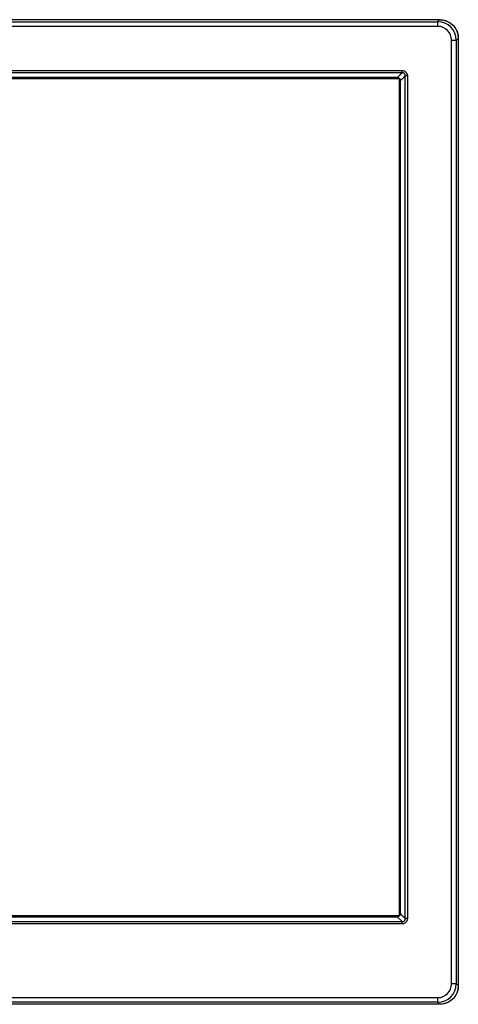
# Model space of a CAD drawing. Header units: centimetres. Extents: x 74448 to 96987, y -37016 to -10817.
# Tile 133 of 174: x 78987 to 79004, y -23441 to -23403. Entities that reach past the tile are written whole.
import ezdxf

# ---------------------------------------------------------------- set-up
doc = ezdxf.new("R2010")
doc.units = ezdxf.units.CM
doc.header["$LTSCALE"] = 0.02
doc.layers.get('0').update_dxf_attribs({"color": 8, "lineweight": 13})
doc.layers.add('CCTV', color=7, linetype='Continuous', lineweight=25)

# ---------------------------------------------------------------- blocks, each defined once
blk = doc.blocks.new('AAT_LCD')
at = {"linetype": 'Continuous'}
for p, q in [((21.5, 1410.5, -1912.3), (1832.5, 1410.5, -1912.3)), ((21.6, 1410.5, -1912.3), (1832.4, 1410.5, -1912.3)), ((23.9, 1408.1, -1912.3), (1830.1, 1408.1, -1912.3)), ((1830.1, 1402.7, -1912.3), (23.9, 1402.7, -1912.3)), ((1830.1, 1408.1, -1912.3), (1832.4, 1410.5, -1912.3)), ((1830.1, 1408.1, -1912.3), (1830.1, 1402.7, -1912.3)), ((1832.4, 1410.5, -1912.3), (1832.5, 1410.5, -1912.3)), ((1832.4, 1410.5, -1912.3), (1832.5, 1410.5, -1912.3)), ((1832.4, 1410.5, -1912.3), (1832.5, 1410.5, -1912.3)), ((1854, 1388.9, -1912.3), (1851.7, 1386.6, -1912.3)), ((1854, 1388.9, -1912.3), (1854, 294.4, -1912.3)), ((1854, 1388.9, -1912.3), (1854, 294.4, -1912.3)), ((1846.3, 296.8, -1912.3), (1846.3, 1386.6, -1912.3)), ((1851.7, 1386.6, -1912.3), (1846.3, 1386.6, -1912.3)), ((1851.7, 1386.6, -1912.3), (1851.7, 296.8, -1912.3)), ((64.9, 1351.7, -1912.3), (1789.1, 1351.7, -1912.3)), ((1789.1, 1349.1, -1912.3), (64.9, 1349.1, -1912.3)), ((68, 1342.4, -1912.3), (1786, 1342.4, -1912.3)), ((1786, 1342.4, -1912.3), (68, 1342.4, -1912.3)), ((1783.5, 1343.5, -1912.3), (70.5, 1343.5, -1912.3)), ((1786, 1342.4, -1912.3), (1786, 375.1, -1912.3)), ((1786, 375.1, -1912.3), (1786, 1342.4, -1912.3)), ((1789.1, 1349.1, -1912.3), (1789.1, 1351.7, -1912.3)), ((1792.7, 372, -1912.3), (1792.7, 1345.5, -1912.3)), ((1795.2, 1345.5, -1912.3), (1792.7, 1345.5, -1912.3)), ((1795.2, 1345.5, -1912.3), (1795.2, 372, -1912.3)), ((1787.1, 377.6, -1912.3), (1787.1, 1339.9, -1912.3)), ((64.9, 368.4, -1912.3), (1789.1, 368.4, -1912.3)), ((1789.1, 365.9, -1912.3), (64.9, 365.9, -1912.3)), ((1786, 375.1, -1912.3), (68, 375.1, -1912.3)), ((68, 375.1, -1912.3), (1786, 375.1, -1912.3)), ((70.5, 374, -1912.3), (1783.5, 374, -1912.3)), ((1789.1, 368.4, -1912.3), (1783.5, 374, -1912.3)), ((1789.1, 365.9, -1912.3), (1789.1, 368.4, -1912.3)), ((1795.2, 372, -1912.3), (1792.7, 372, -1912.3)), ((1846.3, 296.8, -1912.3), (1851.7, 296.8, -1912.3)), ((1851.7, 296.8, -1912.3), (1854, 294.4, -1912.3)), ((1854, 294.4, -1912.3), (1854, 294.4, -1912.3)), ((1854, 294.4, -1912.3), (1854, 294.4, -1912.3)), ((1854, 294.4, -1912.3), (1854, 294.4, -1912.3)), ((23.9, 280.6, -1912.3), (1830.1, 280.6, -1912.3)), ((1830.1, 275.2, -1912.3), (23.9, 275.2, -1912.3)), ((1830.1, 280.6, -1912.3), (1830.1, 275.2, -1912.3)), ((1832.4, 272.9, -1912.3), (1830.1, 275.2, -1912.3)), ((1832.4, 272.9, -1912.3), (1197.7, 272.9, -1912.3))]:
    blk.add_line(p, q, dxfattribs=at)
for centre, major_axis, ratio, start_param, end_param in [((1830, 1386.5, -1912.3), (15.3, 15.3), 0.998133, 5.499651, 7.06672), ((1830, 1386.5, -1912.3), (11.5, 11.5), 0.99628, 5.499651, 7.06672), ((1830, 296.8, -1912.3), (11.5, -11.5), 0.99628, 5.499651, 7.06672), ((1830, 296.8, -1912.3), (-15.3, 15.3), 0.998133, 2.358058, 3.925127)]:
    blk.add_ellipse(centre, major_axis=major_axis, ratio=ratio, start_param=start_param, end_param=end_param, dxfattribs=at)
at = {"linetype": 'Continuous', "extrusion": (0, 0, -1)}
for centre, major_axis in [((1832.4, 1388.8, -1912.3), (15.3, 15.3)), ((1832.4, 294.5, -1912.3), (15.3, -15.3))]:
    blk.add_ellipse(centre, major_axis=major_axis, ratio=0.99628, start_param=5.499651, end_param=7.06672, dxfattribs=at)
at = {"linetype": 'Continuous'}
for points, knots in [([(1832.5, 1410.5, -1912.3), (1833.3, 1410.4, -1912.3), (1834.9, 1410.4, -1912.3), (1837.9, 1409.9, -1912.3), (1841.3, 1408.7, -1912.3), (1844.8, 1406.7, -1912.3), (1847.8, 1404.2, -1912.3), (1850.3, 1401.3, -1912.3), (1852.3, 1397.8, -1912.3), (1853.4, 1394.4, -1912.3), (1853.9, 1391.4, -1912.3), (1854, 1389.8, -1912.3), (1854, 1388.9, -1912.3)], [0, 0, 0, 0, 0.071637, 0.143056, 0.270194, 0.387468, 0.5, 0.612532, 0.729806, 0.856944, 0.928362, 1, 1, 1, 1]), ([(1789.1, 1351.7, -1912.3), (1789.8, 1351.7, -1912.3), (1790.5, 1351.5, -1912.3), (1791.9, 1351.1, -1912.3), (1792.5, 1350.7, -1912.3), (1793.6, 1349.9, -1912.3), (1794, 1349.3, -1912.3), (1794.7, 1348.2, -1912.3), (1795, 1347.6, -1912.3), (1795.2, 1346.5, -1912.3), (1795.2, 1346, -1912.3), (1795.2, 1345.5, -1912.3)], [0, 0, 0, 0, 0.219306, 0.219306, 0.4394, 0.4394, 0.649042, 0.649042, 0.854869, 0.854869, 1, 1, 1, 1]), ([(1792.7, 1345.5, -1912.3), (1792.7, 1345.5, -1912.3), (1792.7, 1345.5, -1912.3), (1792.8, 1345.8, -1912.3), (1792.8, 1346.1, -1912.3), (1792.7, 1346.8, -1912.3), (1792.6, 1347.2, -1912.3), (1792.2, 1347.9, -1912.3), (1792, 1348.1, -1912.3), (1791.7, 1348.4, -1912.3), (1791.7, 1348.5, -1912.3), (1791.3, 1348.7, -1912.3), (1791, 1348.9, -1912.3), (1790.6, 1349, -1912.3), (1790.5, 1349.1, -1912.3), (1790, 1349.2, -1912.3), (1789.5, 1349.2, -1912.3), (1789.1, 1349.1, -1912.3), (1789.1, 1349.1, -1912.3), (1789.1, 1349.1, -1912.3)], [0, 0, 0, 0, 0.000036, 0.000036, 0.148742, 0.148742, 0.354503, 0.354503, 0.514305, 0.514305, 0.559382, 0.559382, 0.739793, 0.739793, 0.776324, 0.776324, 0.999964, 0.999964, 1, 1, 1, 1]), ([(1795.2, 372, -1912.3), (1795.2, 371.3, -1912.3), (1795.1, 370.6, -1912.3), (1794.7, 369.3, -1912.3), (1794.3, 368.6, -1912.3), (1793.5, 367.6, -1912.3), (1792.9, 367.1, -1912.3), (1791.8, 366.4, -1912.3), (1791.2, 366.2, -1912.3), (1790.1, 365.9, -1912.3), (1789.6, 365.9, -1912.3), (1789.1, 365.9, -1912.3)], [0, 0, 0, 0, 0.219306, 0.219306, 0.4394, 0.4394, 0.649042, 0.649042, 0.854869, 0.854869, 1, 1, 1, 1]), ([(1789.1, 368.4, -1912.3), (1789.1, 368.4, -1912.3), (1789.1, 368.4, -1912.3), (1789.4, 368.4, -1912.3), (1789.7, 368.4, -1912.3), (1790.4, 368.4, -1912.3), (1790.8, 368.5, -1912.3), (1791.4, 368.9, -1912.3), (1791.7, 369.1, -1912.3), (1792, 369.4, -1912.3), (1792, 369.5, -1912.3), (1792.3, 369.8, -1912.3), (1792.5, 370.1, -1912.3), (1792.6, 370.6, -1912.3), (1792.6, 370.6, -1912.3), (1792.8, 371.1, -1912.3), (1792.8, 371.6, -1912.3), (1792.7, 372, -1912.3), (1792.7, 372, -1912.3), (1792.7, 372, -1912.3)], [0, 0, 0, 0, 0.000036, 0.000036, 0.148742, 0.148742, 0.354503, 0.354503, 0.514305, 0.514305, 0.559382, 0.559382, 0.739793, 0.739793, 0.776324, 0.776324, 0.999964, 0.999964, 1, 1, 1, 1]), ([(1854, 294.4, -1912.3), (1854, 293.6, -1912.3), (1853.9, 292.1, -1912.3), (1853.5, 289.2, -1912.3), (1852.4, 286, -1912.3), (1850.6, 282.6, -1912.3), (1848.3, 279.6, -1912.3), (1845.4, 277, -1912.3), (1841.8, 274.8, -1912.3), (1838.3, 273.6, -1912.3), (1835.1, 273, -1912.3), (1833.3, 272.9, -1912.3), (1832.4, 272.9, -1912.3)], [0, 0, 0, 0, 0.067999, 0.13533, 0.255623, 0.367748, 0.477355, 0.589672, 0.710049, 0.844432, 0.919117, 1, 1, 1, 1])]:
    blk.add_open_spline(points, degree=3, knots=knots, dxfattribs=at)
for points in [[(1789.1, 1349.1, -1912.3), (1783.5, 1343.5, -1912.3)], [(1787.1, 1339.9, -1912.3), (1792.7, 1345.5, -1912.3)], [(1792.7, 372, -1912.3), (1787.1, 377.6, -1912.3)]]:
    blk.add_open_spline(points, degree=1, dxfattribs=at)
for points in [[(1783.5, 1343.5, -1912.3), (1787.1, 1343.5, -1912.3), (1787.1, 1339.9, -1912.3)], [(1787.1, 377.6, -1912.3), (1787.1, 374, -1912.3), (1783.5, 374, -1912.3)]]:
    blk.add_rational_spline(points, [1.07401701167, 0.759444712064, 1.07401701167], degree=2, dxfattribs=at)

msp = doc.modelspace()

# ---------------------------------------------------------------- block references
at = {"layer": 'CCTV', "xscale": 0.03331029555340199, "yscale": 0.03331029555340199, "zscale": 0.03331029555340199}
msp.add_blockref('AAT_LCD', (78942.541, -23450.414, 63.699), dxfattribs=at)

doc.saveas('drawing.dxf')
